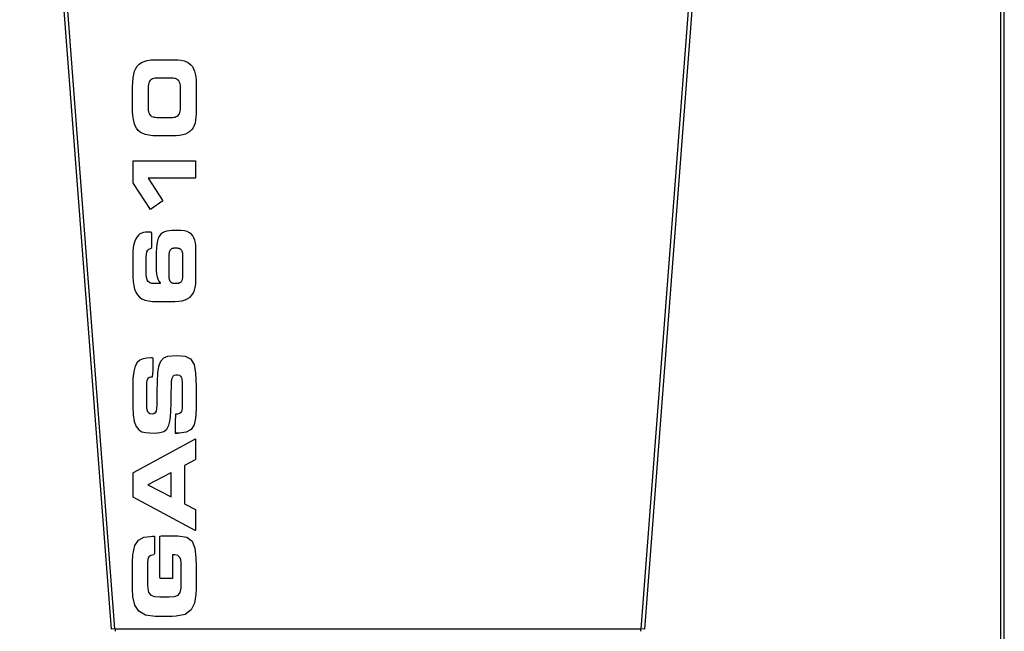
# Model space of a CAD drawing. Header units: millimetres. Extents: x 648 to 8064, y -571 to 3420.
# Tile 35 of 83: x 4004 to 4559, y 46 to 391. Entities that reach past the tile are written whole.
import ezdxf

# ---------------------------------------------------------------- set-up
doc = ezdxf.new("R2010")
doc.units = ezdxf.units.MM
doc.header["$MEASUREMENT"] = 0

# ---------------------------------------------------------------- blocks, each defined once
blk = doc.blocks.new('Voor')
for p, q in [((1592.32, 669.88), (1540.63, 1345.88)), ((1594.32, 670.03), (1542.62, 1346.03)), ((1942.32, 1346.03), (1890.62, 670.03)), ((1944.31, 1345.88), (1892.62, 669.88)), ((2093.39, 366.03), (2093.39, 1345.03)), ((2095.39, 366.03), (2095.39, 1345.03)), ((1606.89, 986.93), (1607.95, 988.02)), ((1606.89, 986.93), (1607.95, 988.02)), ((1607.95, 988.02), (1609.23, 988.9)), ((1607.95, 988.02), (1609.23, 988.9)), ((1609.23, 988.9), (1610.73, 989.58)), ((1609.23, 988.9), (1610.73, 989.58)), ((1610.73, 989.58), (1612.47, 990.08)), ((1610.73, 989.58), (1612.47, 990.08)), ((1612.47, 990.08), (1614.47, 990.39)), ((1612.47, 990.08), (1614.47, 990.39)), ((1614.47, 990.39), (1616.74, 990.55)), ((1614.47, 990.39), (1616.74, 990.55)), ((1616.74, 990.55), (1618.03, 990.57)), ((1616.74, 990.55), (1618.03, 990.57)), ((1618.03, 990.57), (1627.73, 990.57)), ((1618.03, 990.57), (1627.73, 990.57)), ((1627.73, 990.57), (1629.8, 990.49)), ((1627.73, 990.57), (1629.8, 990.49)), ((1629.8, 990.49), (1631.65, 990.25)), ((1629.8, 990.49), (1631.65, 990.25)), ((1631.65, 990.25), (1633.29, 989.85)), ((1631.65, 990.25), (1633.29, 989.85)), ((1633.29, 989.85), (1634.73, 989.3)), ((1633.29, 989.85), (1634.73, 989.3)), ((1634.73, 989.3), (1635.97, 988.58)), ((1634.73, 989.3), (1635.97, 988.58)), ((1635.97, 988.58), (1637.03, 987.71)), ((1635.97, 988.58), (1637.03, 987.71)), ((1637.03, 987.71), (1637.91, 986.68)), ((1637.03, 987.71), (1637.91, 986.68)), ((1604.52, 980.25), (1604.86, 982.3)), ((1604.52, 980.25), (1604.86, 982.3)), ((1604.86, 982.3), (1605.36, 984.08)), ((1604.86, 982.3), (1605.36, 984.08)), ((1605.36, 984.08), (1606.03, 985.62)), ((1605.36, 984.08), (1606.03, 985.62)), ((1606.03, 985.62), (1606.89, 986.93)), ((1606.03, 985.62), (1606.89, 986.93)), ((1637.91, 986.68), (1638.63, 985.49)), ((1637.91, 986.68), (1638.63, 985.49)), ((1638.63, 985.49), (1639.19, 984.13)), ((1638.63, 985.49), (1639.19, 984.13)), ((1639.19, 984.13), (1639.59, 982.62)), ((1639.19, 984.13), (1639.59, 982.62)), ((1639.59, 982.62), (1639.85, 980.95)), ((1639.59, 982.62), (1639.85, 980.95)), ((1604.27, 975.36), (1604.33, 977.95)), ((1604.27, 975.36), (1604.33, 977.95)), ((1604.33, 977.95), (1604.52, 980.25)), ((1604.33, 977.95), (1604.52, 980.25)), ((1613.17, 976.62), (1613.04, 975.7)), ((1613.17, 976.62), (1613.04, 975.7)), ((1613.38, 977.41), (1613.17, 976.62)), ((1613.38, 977.41), (1613.17, 976.62)), ((1613.65, 978.09), (1613.38, 977.41)), ((1613.65, 978.09), (1613.38, 977.41)), ((1614, 978.65), (1613.65, 978.09)), ((1614, 978.65), (1613.65, 978.09)), ((1614.41, 979.11), (1614, 978.65)), ((1614.41, 979.11), (1614, 978.65)), ((1614.9, 979.48), (1614.41, 979.11)), ((1614.9, 979.48), (1614.41, 979.11)), ((1615.45, 979.77), (1614.9, 979.48)), ((1615.45, 979.77), (1614.9, 979.48)), ((1616.07, 979.97), (1615.45, 979.77)), ((1616.07, 979.97), (1615.45, 979.77)), ((1616.77, 980.11), (1616.07, 979.97)), ((1616.77, 980.11), (1616.07, 979.97)), ((1617.53, 980.18), (1616.77, 980.11)), ((1617.53, 980.18), (1616.77, 980.11)), ((1618.37, 980.21), (1617.53, 980.18)), ((1618.37, 980.21), (1617.53, 980.18)), ((1625.86, 980.21), (1618.37, 980.21)), ((1625.86, 980.21), (1618.37, 980.21)), ((1626.32, 980.2), (1625.86, 980.21)), ((1626.32, 980.2), (1625.86, 980.21)), ((1627.12, 980.15), (1626.32, 980.2)), ((1627.12, 980.15), (1626.32, 980.2)), ((1627.85, 980.05), (1627.12, 980.15)), ((1627.85, 980.05), (1627.12, 980.15)), ((1628.51, 979.88), (1627.85, 980.05)), ((1628.51, 979.88), (1627.85, 980.05)), ((1629.1, 979.63), (1628.51, 979.88)), ((1629.1, 979.63), (1628.51, 979.88)), ((1629.62, 979.31), (1629.1, 979.63)), ((1629.62, 979.31), (1629.1, 979.63)), ((1630.07, 978.9), (1629.62, 979.31)), ((1630.07, 978.9), (1629.62, 979.31)), ((1630.45, 978.38), (1630.07, 978.9)), ((1630.45, 978.38), (1630.07, 978.9)), ((1630.76, 977.76), (1630.45, 978.38)), ((1630.76, 977.76), (1630.45, 978.38)), ((1631, 977.03), (1630.76, 977.76)), ((1631, 977.03), (1630.76, 977.76)), ((1631.17, 976.18), (1631, 977.03)), ((1631.17, 976.18), (1631, 977.03)), ((1639.85, 980.95), (1639.98, 979.12)), ((1639.85, 980.95), (1639.98, 979.12)), ((1639.98, 979.12), (1639.99, 978.06)), ((1639.98, 979.12), (1639.99, 978.06)), ((1639.99, 978.06), (1639.99, 960.11)), ((1639.99, 978.06), (1639.99, 960.11)), ((1604.27, 962.95), (1604.27, 975.36)), ((1604.27, 962.95), (1604.27, 975.36)), ((1612.97, 974.65), (1612.96, 974.02)), ((1612.97, 974.65), (1612.96, 974.02)), ((1612.96, 974.02), (1612.96, 964.18)), ((1612.96, 974.02), (1612.96, 964.18)), ((1613.04, 975.7), (1612.97, 974.65)), ((1613.04, 975.7), (1612.97, 974.65)), ((1631.27, 975.19), (1631.17, 976.18)), ((1631.27, 975.19), (1631.17, 976.18)), ((1631.31, 974.06), (1631.27, 975.19)), ((1631.31, 974.06), (1631.27, 975.19)), ((1631.31, 964.23), (1631.31, 974.06)), ((1631.31, 964.23), (1631.31, 974.06)), ((1604.28, 961.56), (1604.27, 962.95)), ((1604.28, 961.56), (1604.27, 962.95)), ((1604.41, 959.11), (1604.28, 961.56)), ((1604.41, 959.11), (1604.28, 961.56)), ((1612.96, 964.18), (1612.99, 963.06)), ((1612.96, 964.18), (1612.99, 963.06)), ((1612.99, 963.06), (1613.1, 962.07)), ((1612.99, 963.06), (1613.1, 962.07)), ((1613.1, 962.07), (1613.27, 961.22)), ((1613.1, 962.07), (1613.27, 961.22)), ((1613.27, 961.22), (1613.51, 960.48)), ((1613.27, 961.22), (1613.51, 960.48)), ((1613.51, 960.48), (1613.82, 959.87)), ((1613.51, 960.48), (1613.82, 959.87)), ((1613.82, 959.87), (1614.2, 959.35)), ((1613.82, 959.87), (1614.2, 959.35)), ((1630.26, 959.6), (1630.61, 960.16)), ((1630.26, 959.6), (1630.61, 960.16)), ((1630.61, 960.16), (1630.88, 960.84)), ((1630.61, 960.16), (1630.88, 960.84)), ((1630.88, 960.84), (1631.09, 961.63)), ((1630.88, 960.84), (1631.09, 961.63)), ((1631.09, 961.63), (1631.23, 962.55)), ((1631.09, 961.63), (1631.23, 962.55)), ((1631.23, 962.55), (1631.3, 963.6)), ((1631.23, 962.55), (1631.3, 963.6)), ((1631.3, 963.6), (1631.31, 964.23)), ((1631.3, 963.6), (1631.31, 964.23)), ((1639.99, 960.11), (1639.93, 958.2)), ((1639.99, 960.11), (1639.93, 958.2)), ((1604.67, 956.94), (1604.41, 959.11)), ((1604.67, 956.94), (1604.41, 959.11)), ((1605.09, 955.03), (1604.67, 956.94)), ((1605.09, 955.03), (1604.67, 956.94)), ((1605.67, 953.36), (1605.09, 955.03)), ((1605.67, 953.36), (1605.09, 955.03)), ((1614.2, 959.35), (1614.65, 958.94)), ((1614.2, 959.35), (1614.65, 958.94)), ((1614.65, 958.94), (1615.17, 958.61)), ((1614.65, 958.94), (1615.17, 958.61)), ((1615.17, 958.61), (1615.75, 958.37)), ((1615.17, 958.61), (1615.75, 958.37)), ((1615.75, 958.37), (1616.41, 958.2)), ((1615.75, 958.37), (1616.41, 958.2)), ((1616.41, 958.2), (1617.14, 958.1)), ((1616.41, 958.2), (1617.14, 958.1)), ((1617.14, 958.1), (1617.94, 958.05)), ((1617.14, 958.1), (1617.94, 958.05)), ((1617.94, 958.05), (1618.4, 958.04)), ((1617.94, 958.05), (1618.4, 958.04)), ((1618.4, 958.04), (1625.9, 958.04)), ((1618.4, 958.04), (1625.9, 958.04)), ((1625.9, 958.04), (1626.73, 958.06)), ((1625.9, 958.04), (1626.73, 958.06)), ((1626.73, 958.06), (1627.5, 958.14)), ((1626.73, 958.06), (1627.5, 958.14)), ((1627.5, 958.14), (1628.19, 958.28)), ((1627.5, 958.14), (1628.19, 958.28)), ((1628.19, 958.28), (1628.81, 958.48)), ((1628.19, 958.28), (1628.81, 958.48)), ((1628.81, 958.48), (1629.37, 958.77)), ((1628.81, 958.48), (1629.37, 958.77)), ((1629.37, 958.77), (1629.85, 959.14)), ((1629.37, 958.77), (1629.85, 959.14)), ((1629.85, 959.14), (1630.26, 959.6)), ((1629.85, 959.14), (1630.26, 959.6)), ((1639.41, 954.85), (1638.93, 953.42)), ((1639.41, 954.85), (1638.93, 953.42)), ((1639.74, 956.44), (1639.41, 954.85)), ((1639.74, 956.44), (1639.41, 954.85)), ((1639.93, 958.2), (1639.74, 956.44)), ((1639.93, 958.2), (1639.74, 956.44)), ((1606.44, 951.94), (1605.67, 953.36)), ((1606.44, 951.94), (1605.67, 953.36)), ((1607.4, 950.74), (1606.44, 951.94)), ((1607.4, 950.74), (1606.44, 951.94)), ((1608.56, 949.76), (1607.4, 950.74)), ((1608.56, 949.76), (1607.4, 950.74)), ((1609.95, 948.98), (1608.56, 949.76)), ((1609.95, 948.98), (1608.56, 949.76)), ((1611.57, 948.39), (1609.95, 948.98)), ((1611.57, 948.39), (1609.95, 948.98)), ((1635.37, 949.29), (1634.03, 948.65)), ((1635.37, 949.29), (1634.03, 948.65)), ((1636.52, 950.08), (1635.37, 949.29)), ((1636.52, 950.08), (1635.37, 949.29)), ((1637.49, 951.03), (1636.52, 950.08)), ((1637.49, 951.03), (1636.52, 950.08)), ((1638.29, 952.15), (1637.49, 951.03)), ((1638.29, 952.15), (1637.49, 951.03)), ((1638.93, 953.42), (1638.29, 952.15)), ((1638.93, 953.42), (1638.29, 952.15)), ((1613.44, 947.99), (1611.57, 948.39)), ((1613.44, 947.99), (1611.57, 948.39)), ((1615.57, 947.75), (1613.44, 947.99)), ((1615.57, 947.75), (1613.44, 947.99)), ((1617.98, 947.68), (1615.57, 947.75)), ((1617.98, 947.68), (1615.57, 947.75)), ((1627.68, 947.68), (1617.98, 947.68)), ((1627.68, 947.68), (1617.98, 947.68)), ((1628.79, 947.7), (1627.68, 947.68)), ((1628.79, 947.7), (1627.68, 947.68)), ((1630.75, 947.86), (1628.79, 947.7)), ((1630.75, 947.86), (1628.79, 947.7)), ((1632.49, 948.17), (1630.75, 947.86)), ((1632.49, 948.17), (1630.75, 947.86)), ((1634.03, 948.65), (1632.49, 948.17)), ((1634.03, 948.65), (1632.49, 948.17)), ((1604.65, 933.64), (1605.01, 933.64)), ((1604.65, 920.93), (1604.65, 933.64)), ((1604.65, 933.64), (1605.01, 933.64)), ((1604.65, 920.93), (1604.65, 933.64)), ((1605.01, 933.64), (1639.52, 933.64)), ((1605.01, 933.64), (1639.52, 933.64)), ((1639.52, 933.64), (1639.61, 933.6)), ((1639.52, 933.64), (1639.61, 933.6)), ((1639.61, 933.6), (1639.61, 923.93)), ((1639.61, 933.6), (1639.61, 923.93)), ((1604.75, 920.78), (1604.65, 920.93)), ((1604.75, 920.78), (1604.65, 920.93)), ((1613.05, 923.86), (1621.3, 911.06)), ((1639.58, 923.86), (1613.05, 923.86)), ((1613.05, 923.86), (1621.3, 911.06)), ((1639.58, 923.86), (1613.05, 923.86)), ((1639.61, 923.93), (1639.58, 923.86)), ((1639.61, 923.93), (1639.58, 923.86)), ((1614.28, 906.24), (1604.75, 920.78)), ((1614.28, 906.24), (1604.75, 920.78)), ((1621.26, 911.01), (1614.34, 906.23)), ((1621.26, 911.01), (1614.34, 906.23)), ((1621.3, 911.06), (1621.26, 911.01)), ((1621.3, 911.06), (1621.26, 911.01)), ((1614.34, 906.23), (1614.28, 906.24)), ((1614.34, 906.23), (1614.28, 906.24)), ((1610.45, 893.24), (1609.4, 892.93)), ((1611.54, 893.41), (1610.45, 893.24)), ((1612.42, 893.45), (1611.54, 893.41)), ((1614.79, 893.45), (1612.42, 893.45)), ((1615.08, 892.89), (1614.79, 893.45)), ((1622.21, 893.63), (1621.11, 893.06)), ((1623.45, 893.99), (1622.21, 893.63)), ((1624.83, 894.22), (1623.45, 893.99)), ((1626.34, 894.34), (1624.83, 894.22)), ((1627.44, 894.36), (1626.34, 894.34)), ((1630.09, 894.36), (1627.44, 894.36)), ((1631.51, 894.33), (1630.09, 894.36)), ((1633.41, 894.12), (1631.51, 894.33)), ((1634.99, 893.72), (1633.41, 894.12)), ((1636.28, 893.13), (1634.99, 893.72)), ((1605.47, 888.3), (1604.99, 886.65)), ((1606.05, 889.69), (1605.47, 888.3)), ((1606.73, 890.84), (1606.05, 889.69)), ((1607.52, 891.75), (1606.73, 890.84)), ((1608.41, 892.45), (1607.52, 891.75)), ((1609.4, 892.93), (1608.41, 892.45)), ((1615.08, 884.8), (1615.08, 892.89)), ((1618.19, 888.49), (1617.83, 886.65)), ((1618.7, 890.02), (1618.19, 888.49)), ((1619.36, 891.28), (1618.7, 890.02)), ((1620.16, 892.28), (1619.36, 891.28)), ((1621.11, 893.06), (1620.16, 892.28)), ((1637.34, 892.35), (1636.28, 893.13)), ((1638.18, 891.4), (1637.34, 892.35)), ((1638.83, 890.25), (1638.18, 891.4)), ((1639.3, 888.9), (1638.83, 890.25)), ((1639.61, 887.36), (1639.3, 888.9)), ((1604.47, 882.46), (1604.43, 880.34)), ((1604.65, 884.72), (1604.47, 882.46)), ((1604.99, 886.65), (1604.65, 884.72)), ((1612.02, 880.97), (1612.3, 882.31)), ((1612.3, 882.31), (1612.76, 883.25)), ((1612.76, 883.25), (1613.45, 883.87)), ((1613.45, 883.87), (1614.41, 884.19)), ((1614.41, 884.19), (1615.08, 884.8)), ((1617.63, 884.45), (1617.57, 882.2)), ((1617.57, 882.2), (1617.57, 873.9)), ((1617.83, 886.65), (1617.63, 884.45)), ((1624.95, 881.78), (1625.02, 882.14)), ((1625.02, 882.14), (1625.11, 882.47)), ((1625.11, 882.47), (1625.22, 882.78)), ((1625.22, 882.78), (1625.34, 883.06)), ((1625.34, 883.06), (1625.48, 883.32)), ((1625.48, 883.32), (1625.63, 883.55)), ((1625.63, 883.55), (1625.8, 883.75)), ((1625.8, 883.75), (1625.99, 883.93)), ((1625.99, 883.93), (1626.2, 884.08)), ((1626.2, 884.08), (1626.43, 884.21)), ((1626.43, 884.21), (1626.67, 884.32)), ((1626.67, 884.32), (1626.94, 884.4)), ((1626.94, 884.4), (1627.23, 884.47)), ((1627.23, 884.47), (1627.54, 884.52)), ((1627.54, 884.52), (1627.89, 884.55)), ((1627.89, 884.55), (1628.25, 884.57)), ((1628.25, 884.57), (1628.64, 884.58)), ((1628.64, 884.58), (1629.02, 884.57)), ((1629.02, 884.57), (1629.38, 884.54)), ((1629.38, 884.54), (1629.71, 884.5)), ((1629.71, 884.5), (1630.02, 884.44)), ((1630.02, 884.44), (1630.31, 884.37)), ((1630.31, 884.37), (1630.57, 884.28)), ((1630.57, 884.28), (1630.82, 884.16)), ((1630.82, 884.16), (1631.05, 884.03)), ((1631.05, 884.03), (1631.25, 883.87)), ((1631.25, 883.87), (1631.44, 883.68)), ((1631.44, 883.68), (1631.61, 883.47)), ((1631.61, 883.47), (1631.77, 883.24)), ((1631.77, 883.24), (1631.91, 882.98)), ((1631.91, 882.98), (1632.02, 882.7)), ((1632.02, 882.7), (1632.13, 882.39)), ((1632.13, 882.39), (1632.21, 882.05)), ((1639.79, 885.63), (1639.61, 887.36)), ((1639.89, 883.72), (1639.79, 885.63)), ((1639.92, 881.83), (1639.89, 883.72)), ((1604.43, 880.34), (1604.43, 870.72)), ((1611.91, 879.25), (1612.02, 880.97)), ((1611.91, 876.95), (1611.91, 879.25)), ((1611.91, 869.62), (1611.91, 876.95)), ((1624.76, 879.42), (1624.78, 879.97)), ((1624.76, 878.9), (1624.76, 879.42)), ((1624.76, 869.86), (1624.76, 878.9)), ((1624.78, 879.97), (1624.8, 880.48)), ((1624.8, 880.48), (1624.84, 880.95)), ((1624.84, 880.95), (1624.89, 881.38)), ((1624.89, 881.38), (1624.95, 881.78)), ((1632.21, 882.05), (1632.28, 881.69)), ((1632.28, 881.69), (1632.34, 881.29)), ((1632.34, 881.29), (1632.38, 880.85)), ((1632.38, 880.85), (1632.41, 880.39)), ((1632.41, 880.39), (1632.43, 879.89)), ((1632.43, 879.89), (1632.44, 879.35)), ((1632.44, 879.35), (1632.44, 869.94)), ((1639.92, 869.15), (1639.92, 881.83)), ((1617.57, 873.9), (1617.58, 871.74)), ((1617.58, 871.74), (1617.71, 869.82)), ((1604.43, 870.72), (1604.44, 868.32)), ((1604.44, 868.32), (1604.59, 865.64)), ((1604.59, 865.64), (1604.9, 863.3)), ((1612.04, 867.89), (1611.91, 869.62)), ((1612.43, 866.53), (1612.04, 867.89)), ((1613.07, 865.54), (1612.43, 866.53)), ((1613.97, 864.88), (1613.07, 865.54)), ((1617.71, 869.82), (1618, 868.24)), ((1618, 868.24), (1618.46, 866.97)), ((1618.46, 866.97), (1619.07, 865.85)), ((1619.07, 865.85), (1619.83, 864.84)), ((1624.77, 869.29), (1624.76, 869.86)), ((1624.79, 868.76), (1624.77, 869.29)), ((1624.82, 868.26), (1624.79, 868.76)), ((1624.86, 867.81), (1624.82, 868.26)), ((1624.92, 867.39), (1624.86, 867.81)), ((1624.99, 867), (1624.92, 867.39)), ((1625.07, 866.65), (1624.99, 867)), ((1625.17, 866.33), (1625.07, 866.65)), ((1625.29, 866.04), (1625.17, 866.33)), ((1625.42, 865.77), (1625.29, 866.04)), ((1625.56, 865.54), (1625.42, 865.77)), ((1625.72, 865.33), (1625.56, 865.54)), ((1631.54, 865.45), (1631.36, 865.25)), ((1631.7, 865.67), (1631.54, 865.45)), ((1631.85, 865.91), (1631.7, 865.67)), ((1631.97, 866.19), (1631.85, 865.91)), ((1632.08, 866.48), (1631.97, 866.19)), ((1632.18, 866.81), (1632.08, 866.48)), ((1632.25, 867.16), (1632.18, 866.81)), ((1632.31, 867.55), (1632.25, 867.16)), ((1632.36, 867.96), (1632.31, 867.55)), ((1632.4, 868.42), (1632.36, 867.96)), ((1632.42, 868.9), (1632.4, 868.42)), ((1632.43, 869.42), (1632.42, 868.9)), ((1632.44, 869.94), (1632.43, 869.42)), ((1639.79, 864.14), (1639.91, 866.17)), ((1639.91, 866.17), (1639.92, 869.15)), ((1604.9, 863.3), (1605.37, 861.28)), ((1605.37, 861.28), (1606.07, 859.54)), ((1615.12, 864.51), (1613.97, 864.88)), ((1616.2, 864.44), (1615.12, 864.51)), ((1619.78, 864.44), (1616.2, 864.44)), ((1619.83, 864.84), (1619.78, 864.44)), ((1625.91, 865.15), (1625.72, 865.33)), ((1626.1, 864.99), (1625.91, 865.15)), ((1626.32, 864.85), (1626.1, 864.99)), ((1626.56, 864.74), (1626.32, 864.85)), ((1626.82, 864.65), (1626.56, 864.74)), ((1627.1, 864.58), (1626.82, 864.65)), ((1627.4, 864.52), (1627.1, 864.58)), ((1627.73, 864.48), (1627.4, 864.52)), ((1628.08, 864.45), (1627.73, 864.48)), ((1628.46, 864.44), (1628.08, 864.45)), ((1628.85, 864.44), (1628.46, 864.44)), ((1629.22, 864.46), (1628.85, 864.44)), ((1629.56, 864.5), (1629.22, 864.46)), ((1629.89, 864.55), (1629.56, 864.5)), ((1630.18, 864.61), (1629.89, 864.55)), ((1630.46, 864.7), (1630.18, 864.61)), ((1630.71, 864.8), (1630.46, 864.7)), ((1630.95, 864.93), (1630.71, 864.8)), ((1631.16, 865.08), (1630.95, 864.93)), ((1631.36, 865.25), (1631.16, 865.08)), ((1638.47, 859.21), (1639.09, 860.66)), ((1639.09, 860.66), (1639.52, 862.31)), ((1639.52, 862.31), (1639.79, 864.14)), ((1606.07, 859.54), (1606.98, 858.07)), ((1606.98, 858.07), (1608.13, 856.86)), ((1608.13, 856.86), (1609.54, 855.91)), ((1609.54, 855.91), (1611.22, 855.21)), ((1611.22, 855.21), (1613.18, 854.74)), ((1613.18, 854.74), (1615.46, 854.46)), ((1615.46, 854.46), (1618.05, 854.37)), ((1618.05, 854.37), (1625.64, 854.37)), ((1625.64, 854.37), (1628.07, 854.37)), ((1628.07, 854.37), (1630.29, 854.49)), ((1630.29, 854.49), (1632.24, 854.8)), ((1632.24, 854.8), (1633.92, 855.29)), ((1633.92, 855.29), (1635.38, 855.98)), ((1635.38, 855.98), (1636.62, 856.87)), ((1636.62, 856.87), (1637.64, 857.94)), ((1637.64, 857.94), (1638.47, 859.21)), ((1608.39, 821.34), (1606.86, 819.97)), ((1610.22, 822.12), (1608.39, 821.34)), ((1612.33, 822.46), (1610.22, 822.12)), ((1614.69, 822.57), (1612.33, 822.46)), ((1615.31, 822.57), (1614.69, 822.57)), ((1615.8, 822.38), (1615.31, 822.57)), ((1615.8, 815.37), (1615.8, 822.38)), ((1621.66, 822.4), (1619.97, 820.55)), ((1623.98, 823.46), (1621.66, 822.4)), ((1623.96, 823.5), (1629.04, 824.03)), ((1629.04, 824.03), (1633.79, 823.58)), ((1633.79, 823.58), (1636.96, 822.01)), ((1636.96, 822.01), (1638.85, 818.92)), ((1605.68, 817.89), (1604.86, 815.02)), ((1606.86, 819.97), (1605.68, 817.89)), ((1618.87, 817.83), (1618.27, 814.11)), ((1619.97, 820.55), (1618.87, 817.83)), ((1638.85, 818.92), (1639.76, 813.94)), ((1604.47, 811.08), (1604.43, 805.55)), ((1604.86, 815.02), (1604.47, 811.08)), ((1612.48, 809.91), (1612.81, 810.81)), ((1612.81, 810.81), (1613.26, 811.39)), ((1613.26, 811.39), (1613.86, 811.73)), ((1613.86, 811.73), (1614.59, 811.87)), ((1614.59, 811.87), (1615.5, 811.92)), ((1615.5, 811.92), (1615.8, 815.37)), ((1618.27, 814.11), (1618.03, 809.27)), ((1626.25, 809.22), (1626.57, 811.1)), ((1626.57, 811.1), (1627.06, 812.27)), ((1627.06, 812.27), (1627.72, 812.82)), ((1627.72, 812.82), (1628.66, 813.05)), ((1628.66, 813.05), (1629.75, 813.05)), ((1629.75, 813.05), (1630.58, 812.82)), ((1630.58, 812.82), (1631.19, 812.38)), ((1631.19, 812.38), (1631.63, 811.79)), ((1631.63, 811.79), (1631.92, 811.06)), ((1631.92, 811.06), (1632.07, 810.23)), ((1632.07, 810.23), (1632.13, 809.34)), ((1639.76, 813.94), (1639.99, 806.71)), ((1604.43, 805.55), (1604.43, 795.07)), ((1612.2, 806.96), (1612.28, 808.66)), ((1612.2, 801.2), (1612.2, 806.96)), ((1612.28, 808.66), (1612.48, 809.91)), ((1618.03, 809.27), (1617.95, 803.29)), ((1626.03, 802.71), (1626.09, 806.48)), ((1626.09, 806.48), (1626.25, 809.22)), ((1632.13, 809.34), (1632.15, 808.39)), ((1632.15, 808.39), (1632.15, 800.07)), ((1639.99, 806.71), (1639.99, 793.81)), ((1612.2, 794.88), (1612.2, 801.2)), ((1617.94, 799.27), (1617.89, 796.26)), ((1617.95, 803.29), (1617.94, 799.27)), ((1626.01, 797.64), (1626.03, 802.71)), ((1632.15, 800.07), (1632.15, 795.16)), ((1604.43, 795.07), (1604.57, 790.6)), ((1612.4, 793.14), (1612.2, 794.88)), ((1617.74, 794.04), (1617.44, 792.52)), ((1617.89, 796.26), (1617.74, 794.04)), ((1625.86, 791.99), (1626.01, 797.64)), ((1632.1, 794.05), (1632, 793.1)), ((1632.15, 795.16), (1632.1, 794.05)), ((1639.99, 793.81), (1639.74, 788.67)), ((1604.57, 790.6), (1605.19, 786.76)), ((1612.98, 791.82), (1612.4, 793.14)), ((1613.98, 791.07), (1612.98, 791.82)), ((1615.28, 790.94), (1613.98, 791.07)), ((1616.27, 791.12), (1615.28, 790.94)), ((1616.96, 791.57), (1616.27, 791.12)), ((1617.44, 792.52), (1616.96, 791.57)), ((1625.46, 787.75), (1625.86, 791.99)), ((1628.39, 790.88), (1628.17, 786.19)), ((1629.66, 790.99), (1628.39, 790.88)), ((1630.59, 791.26), (1629.66, 790.99)), ((1631.27, 791.71), (1630.59, 791.26)), ((1631.73, 792.32), (1631.27, 791.71)), ((1632, 793.1), (1631.73, 792.32)), ((1639.74, 788.67), (1638.86, 784.84)), ((1605.19, 786.76), (1606.27, 784.04)), ((1606.27, 784.04), (1607.7, 782.17)), ((1621.81, 781.17), (1623.5, 782.49)), ((1623.5, 782.49), (1624.7, 784.63)), ((1624.7, 784.63), (1625.46, 787.75)), ((1628.17, 786.19), (1628.17, 780.23)), ((1638.86, 784.84), (1637.17, 782.22)), ((1604.82, 758.08), (1639.61, 777.08)), ((1604.82, 758.08), (1639.61, 777.08)), ((1607.7, 782.17), (1609.48, 781.03)), ((1609.48, 781.03), (1611.58, 780.51)), ((1611.58, 780.51), (1613.9, 780.31)), ((1613.9, 780.31), (1616.67, 780.29)), ((1616.67, 780.29), (1619.57, 780.55)), ((1619.57, 780.55), (1621.81, 781.17)), ((1630.58, 780.23), (1628.17, 780.23)), ((1628.17, 780.23), (1629.51, 780.23)), ((1634.47, 780.71), (1630.58, 780.23)), ((1637.17, 782.22), (1634.47, 780.71)), ((1639.61, 777.08), (1639.61, 765.29)), ((1639.61, 777.08), (1639.61, 765.29)), ((1639.58, 765.22), (1633.43, 761.92)), ((1639.58, 765.22), (1633.43, 761.92)), ((1633.43, 761.92), (1633.43, 740.44)), ((1633.43, 761.92), (1633.43, 740.44)), ((1639.61, 765.29), (1639.58, 765.22)), ((1639.61, 765.29), (1639.58, 765.22)), ((1604.65, 757.92), (1604.82, 758.08)), ((1604.65, 757.92), (1604.82, 758.08)), ((1604.65, 744.12), (1604.65, 757.92)), ((1604.65, 744.12), (1604.65, 757.92)), ((1625.88, 757.93), (1612.78, 751.04)), ((1625.88, 757.93), (1612.78, 751.04)), ((1625.9, 757.94), (1625.88, 757.93)), ((1625.9, 757.94), (1625.88, 757.93)), ((1625.9, 744.32), (1625.9, 757.94)), ((1625.9, 744.32), (1625.9, 757.94)), ((1612.78, 751.04), (1612.77, 751.03)), ((1612.78, 751.04), (1612.77, 751.03)), ((1612.77, 751.03), (1625.9, 744.32)), ((1612.77, 751.03), (1625.9, 744.32)), ((1639.45, 725.41), (1604.65, 744.12)), ((1639.45, 725.41), (1604.65, 744.12)), ((1633.43, 740.44), (1633.46, 740.32)), ((1633.43, 740.44), (1633.46, 740.32)), ((1633.46, 740.32), (1639.61, 737.22)), ((1633.46, 740.32), (1639.61, 737.22)), ((1639.61, 737.22), (1639.61, 725.37)), ((1639.61, 737.22), (1639.61, 725.37)), ((1607.55, 720), (1610.52, 721.59)), ((1607.55, 720), (1610.52, 721.59)), ((1610.52, 721.59), (1614.27, 722.1)), ((1610.52, 721.59), (1614.27, 722.1)), ((1614.27, 722.1), (1615.53, 722.12)), ((1614.27, 722.1), (1615.53, 722.12)), ((1615.53, 722.12), (1616.58, 722.12)), ((1615.53, 722.12), (1616.58, 722.12)), ((1616.58, 722.12), (1616.58, 721.04)), ((1616.58, 722.12), (1616.58, 721.04)), ((1619.52, 722.21), (1620.29, 722.32)), ((1619.52, 722.21), (1620.29, 722.32)), ((1619.52, 699.38), (1619.52, 722.21)), ((1619.52, 699.38), (1619.52, 722.21)), ((1620.29, 722.32), (1628.44, 722.32)), ((1620.29, 722.32), (1628.44, 722.32)), ((1628.44, 722.32), (1629.77, 722.32)), ((1628.44, 722.32), (1629.77, 722.32)), ((1629.77, 722.32), (1634.81, 721.55)), ((1629.77, 722.32), (1634.81, 721.55)), ((1634.81, 721.55), (1637.84, 719.32)), ((1634.81, 721.55), (1637.84, 719.32)), ((1639.61, 725.37), (1639.45, 725.41)), ((1639.61, 725.37), (1639.45, 725.41)), ((1604.4, 711.68), (1605.47, 716.86)), ((1604.4, 711.68), (1605.47, 716.86)), ((1605.47, 716.86), (1607.55, 720)), ((1605.47, 716.86), (1607.55, 720)), ((1616.58, 721.04), (1616.58, 712.47)), ((1616.58, 721.04), (1616.58, 712.47)), ((1637.84, 719.32), (1639.38, 715.53)), ((1637.84, 719.32), (1639.38, 715.53)), ((1604.27, 707.82), (1604.4, 711.68)), ((1604.27, 707.82), (1604.4, 711.68)), ((1613.46, 710.47), (1612.9, 709.18)), ((1613.46, 710.47), (1612.9, 709.18)), ((1614.5, 711.31), (1613.46, 710.47)), ((1614.5, 711.31), (1613.46, 710.47)), ((1616.18, 711.66), (1614.5, 711.31)), ((1616.18, 711.66), (1614.5, 711.31)), ((1616.58, 712.47), (1616.18, 711.66)), ((1616.58, 712.47), (1616.18, 711.66)), ((1626.86, 711.67), (1626.77, 711.65)), ((1626.86, 711.67), (1626.77, 711.65)), ((1626.77, 711.65), (1626.77, 699.14)), ((1626.77, 711.65), (1626.77, 699.14)), ((1627.69, 711.67), (1626.86, 711.67)), ((1627.69, 711.67), (1626.86, 711.67)), ((1628.08, 711.66), (1627.69, 711.67)), ((1628.08, 711.66), (1627.69, 711.67)), ((1629.74, 711.23), (1628.08, 711.66)), ((1629.74, 711.23), (1628.08, 711.66)), ((1630.78, 710.23), (1629.74, 711.23)), ((1630.78, 710.23), (1629.74, 711.23)), ((1631.35, 708.83), (1630.78, 710.23)), ((1631.35, 708.83), (1630.78, 710.23)), ((1639.38, 715.53), (1639.93, 710.09)), ((1639.38, 715.53), (1639.93, 710.09)), ((1604.27, 692.45), (1604.27, 707.82)), ((1604.27, 692.45), (1604.27, 707.82)), ((1612.69, 707.46), (1612.67, 706.03)), ((1612.69, 707.46), (1612.67, 706.03)), ((1612.67, 706.03), (1612.67, 694.89)), ((1612.67, 706.03), (1612.67, 694.89)), ((1612.9, 709.18), (1612.69, 707.46)), ((1612.9, 709.18), (1612.69, 707.46)), ((1631.57, 707.18), (1631.35, 708.83)), ((1631.57, 707.18), (1631.35, 708.83)), ((1631.6, 705.9), (1631.57, 707.18)), ((1631.6, 705.9), (1631.57, 707.18)), ((1631.6, 694.94), (1631.6, 705.9)), ((1631.6, 694.94), (1631.6, 705.9)), ((1639.93, 710.09), (1639.99, 705.01)), ((1639.93, 710.09), (1639.99, 705.01)), ((1639.99, 705.01), (1639.99, 692.7)), ((1639.99, 705.01), (1639.99, 692.7)), ((1619.69, 698.43), (1619.52, 699.38)), ((1619.69, 698.43), (1619.52, 699.38)), ((1626.77, 699.14), (1626.66, 698.43)), ((1626.77, 699.14), (1626.66, 698.43)), ((1612.67, 694.89), (1612.75, 692.7)), ((1612.67, 694.89), (1612.75, 692.7)), ((1626.66, 698.43), (1619.69, 698.43)), ((1626.66, 698.43), (1619.69, 698.43)), ((1631.52, 692.83), (1631.6, 694.94)), ((1631.52, 692.83), (1631.6, 694.94)), ((1604.47, 688.04), (1604.27, 692.45)), ((1604.47, 688.04), (1604.27, 692.45)), ((1605.53, 683.37), (1604.47, 688.04)), ((1605.53, 683.37), (1604.47, 688.04)), ((1612.75, 692.7), (1613.29, 690.44)), ((1612.75, 692.7), (1613.29, 690.44)), ((1613.29, 690.44), (1614.49, 689)), ((1613.29, 690.44), (1614.49, 689)), ((1614.49, 689), (1616.53, 688.22)), ((1614.49, 689), (1616.53, 688.22)), ((1616.53, 688.22), (1619.6, 687.97)), ((1616.53, 688.22), (1619.6, 687.97)), ((1619.6, 687.97), (1620.37, 687.97)), ((1619.6, 687.97), (1620.37, 687.97)), ((1620.37, 687.97), (1623.93, 687.97)), ((1620.37, 687.97), (1623.93, 687.97)), ((1623.93, 687.97), (1624.83, 687.97)), ((1623.93, 687.97), (1624.83, 687.97)), ((1624.83, 687.97), (1627.85, 688.25)), ((1624.83, 687.97), (1627.85, 688.25)), ((1627.85, 688.25), (1629.85, 689.05)), ((1627.85, 688.25), (1629.85, 689.05)), ((1629.85, 689.05), (1631.01, 690.53)), ((1629.85, 689.05), (1631.01, 690.53)), ((1631.01, 690.53), (1631.52, 692.83)), ((1631.01, 690.53), (1631.52, 692.83)), ((1639.9, 689.31), (1639.08, 684.38)), ((1639.9, 689.31), (1639.08, 684.38)), ((1639.99, 692.7), (1639.9, 689.31)), ((1639.99, 692.7), (1639.9, 689.31)), ((1607.76, 679.92), (1605.53, 683.37)), ((1607.76, 679.92), (1605.53, 683.37)), ((1639.08, 684.38), (1637.16, 680.63)), ((1639.08, 684.38), (1637.16, 680.63)), ((1611.45, 677.77), (1607.76, 679.92)), ((1611.45, 677.77), (1607.76, 679.92)), ((1616.92, 677.03), (1611.45, 677.77)), ((1616.92, 677.03), (1611.45, 677.77)), ((1626.63, 677.03), (1616.92, 677.03)), ((1626.63, 677.03), (1616.92, 677.03)), ((1628.82, 677.07), (1626.63, 677.03)), ((1628.82, 677.07), (1626.63, 677.03)), ((1633.84, 678.16), (1628.82, 677.07)), ((1633.84, 678.16), (1628.82, 677.07)), ((1637.16, 680.63), (1633.84, 678.16)), ((1637.16, 680.63), (1633.84, 678.16)), ((1594.32, 670.03), (1592.32, 669.88)), ((1594.32, 670.03), (1890.62, 670.03)), ((1892.62, 669.88), (1890.62, 670.03))]:
    blk.add_line(p, q)
for centre, start, end in [((1670.05, 673.6), 182.6976, 183.768), ((1814.88, 673.6), 356.232, 357.3024)]:
    blk.add_arc(centre, 75.82, start, end)

msp = doc.modelspace()

# ---------------------------------------------------------------- block references
msp.add_blockref('Voor', (2463.69, -622.23))

doc.saveas('drawing.dxf')
